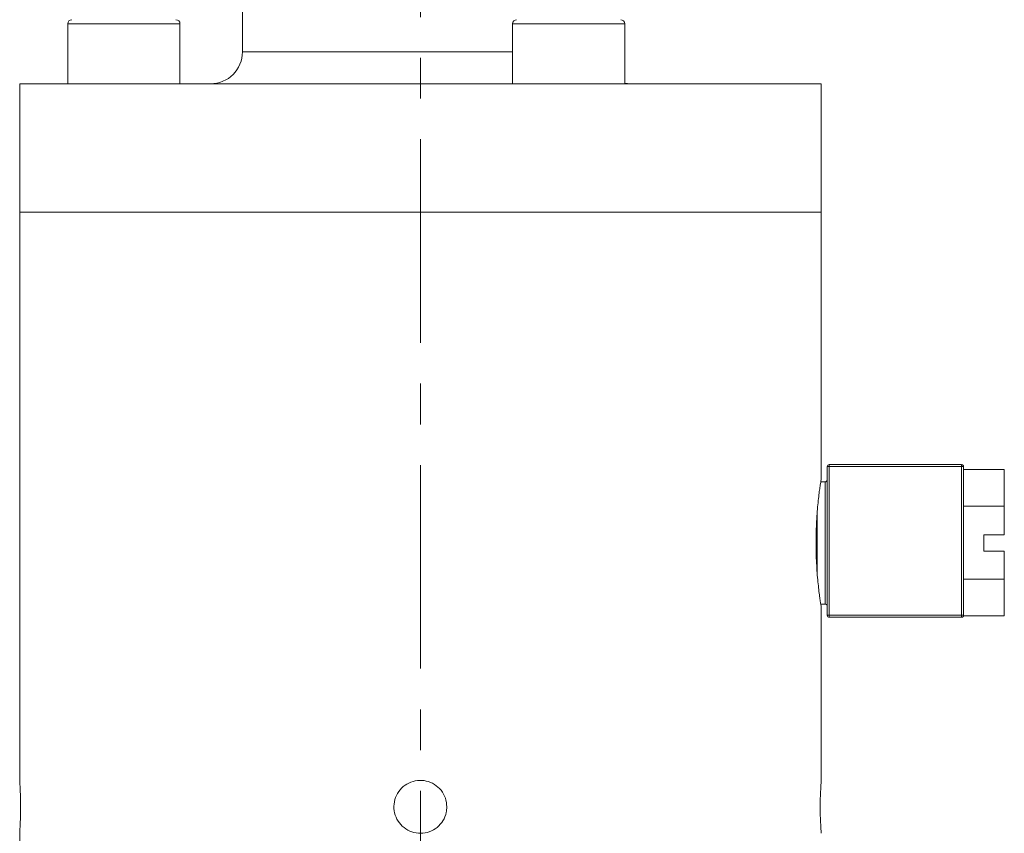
# Model space of a CAD drawing. Header units: inches. Extents: x 0.9 to 19.3, y 1 to 16.6.
# Tile 4 of 17: x 4 to 6.4, y 7 to 8.9. Entities that reach past the tile are written whole.
import ezdxf

# ---------------------------------------------------------------- set-up
doc = ezdxf.new("R2010")
doc.units = ezdxf.units.IN
doc.header["$MEASUREMENT"] = 0
doc.linetypes.add('CENTERX2', pattern=[0.8, 0.5, -0.1, 0.1, -0.1])
doc.layers.add('SLD-0', color=7, linetype='Continuous')

msp = doc.modelspace()

# ---------------------------------------------------------------- linework, layer by layer
at = {"color": 7, "linetype": 'Continuous', "lineweight": 15}
for p, q in [((4.5433, 12.0764), (4.5433, 8.8707)), ((4.1142, 8.9396), (4.1142, 8.792)), ((4.1142, 8.9396), (4.3898, 8.9396)), ((4.3898, 8.792), (4.3898, 8.9396)), ((5.2067, 8.9396), (5.2067, 8.792)), ((5.2067, 8.9396), (5.4823, 8.9396)), ((5.4823, 8.792), (5.4823, 8.9396)), ((5.2067, 8.8707), (4.5433, 8.8707)), ((3.9961, 8.792), (3.9961, 8.477)), ((5.9646, 8.792), (3.9961, 8.792)), ((5.4961, 8.792), (5.4823, 8.7932)), ((5.9646, 8.477), (5.9646, 8.792)), ((3.9961, 8.477), (3.9961, 7.0815)), ((5.9646, 8.477), (3.9961, 8.477)), ((5.9646, 7.8203), (5.9646, 8.477)), ((5.9796, 7.487), (5.9796, 7.852)), ((5.9796, 7.852), (5.9846, 7.852)), ((5.9846, 7.852), (5.9846, 7.857)), ((5.9846, 7.857), (6.3096, 7.857)), ((5.9846, 7.852), (5.9846, 7.487)), ((6.3096, 7.852), (5.9846, 7.852)), ((6.3096, 7.857), (6.3096, 7.852)), ((6.3096, 7.487), (6.3096, 7.852)), ((6.3096, 7.852), (6.3146, 7.852)), ((6.3146, 7.852), (6.3146, 7.487)), ((6.4146, 7.8447), (6.3146, 7.8447)), ((6.4146, 7.8447), (6.4146, 7.7549)), ((5.9746, 7.8145), (5.9636, 7.8145)), ((5.9746, 7.5145), (5.9746, 7.8145)), ((6.4146, 7.7549), (6.3146, 7.7549)), ((6.4146, 7.7549), (6.4146, 7.6845)), ((5.9546, 7.7341), (5.9546, 7.5946)), ((6.3646, 7.6845), (6.4146, 7.6845)), ((6.3646, 7.6445), (6.3646, 7.6845)), ((6.4146, 7.6445), (6.3646, 7.6445)), ((6.4146, 7.6445), (6.4146, 7.5753)), ((6.4146, 7.5753), (6.3146, 7.5753)), ((6.4146, 7.5753), (6.4146, 7.4855)), ((5.9636, 7.5145), (5.9746, 7.5145)), ((5.9646, 7.0807), (5.9646, 7.5083)), ((5.9796, 7.487), (5.9846, 7.487)), ((5.9846, 7.482), (5.9846, 7.487)), ((5.9846, 7.487), (6.3096, 7.487)), ((6.3096, 7.482), (5.9846, 7.482)), ((6.3096, 7.487), (6.3096, 7.482)), ((6.3096, 7.487), (6.3146, 7.487)), ((6.4146, 7.4855), (6.3144, 7.4855)), ((3.9961, 6.9517), (3.9961, 6.508))]:
    msp.add_line(p, q, dxfattribs=at)
for centre, radius, start, end in [((4.1241, 8.9396), 0.00984, 90, 180), ((4.38, 8.9396), 0.00984, 0, 90), ((5.2166, 8.9396), 0.00984, 90, 180), ((5.4725, 8.9396), 0.00984, 0, 90), ((4.4646, 8.8707), 0.0787, 270, 0), ((5.9846, 7.852), 0.005, 90, 180), ((6.3096, 7.852), 0.005, 0, 90), ((5.9746, 7.8195), 0.005, 270, 0), ((5.9746, 7.5095), 0.005, 0, 90), ((5.9846, 7.487), 0.005, 180, 270), ((6.3096, 7.487), 0.005, 270, 0), ((6.9477, 7.0165), 0.9852, 176.2637, 183.7828)]:
    msp.add_arc(centre, radius, start, end, dxfattribs=at)
for points, knots in [([(5.9645, 7.8203), (5.9646, 7.8205), (5.9646, 7.821), (5.9641, 7.8177), (5.963, 7.8101), (5.9613, 7.7984), (5.9592, 7.7828), (5.9571, 7.764), (5.9551, 7.7421), (5.9535, 7.7181), (5.9524, 7.6924), (5.952, 7.6663), (5.9523, 7.6399), (5.9533, 7.6146), (5.9548, 7.5905), (5.9568, 7.5686), (5.9589, 7.5492), (5.9609, 7.533), (5.9627, 7.5205), (5.9642, 7.5105), (5.9645, 7.5091), (5.9646, 7.5083)], [0, 0, 0, 0, 0.015159, 0.0692, 0.121434, 0.175161, 0.227823, 0.281985, 0.335121, 0.389809, 0.442725, 0.49721, 0.549541, 0.603394, 0.655694, 0.709479, 0.762343, 0.816722, 0.869872, 0.924587, 1, 1, 1, 1]), ([(3.9961, 6.9517), (3.9961, 6.9517), (3.9961, 6.9517), (3.9963, 6.9538), (3.9965, 6.9577), (3.9968, 6.9633), (3.9972, 6.9704), (3.9975, 6.9788), (3.9979, 6.9883), (3.9981, 6.9986), (3.9982, 7.0094), (3.9983, 7.0204), (3.9982, 7.0313), (3.9979, 7.0418), (3.9976, 7.0514), (3.9973, 7.0602), (3.9969, 7.0677), (3.9966, 7.0738), (3.9963, 7.0782), (3.9961, 7.081), (3.9961, 7.0813), (3.9961, 7.0815)], [0, 0, 0, 0, 0.036573, 0.08938, 0.143717, 0.196567, 0.250944, 0.303894, 0.358378, 0.411327, 0.465817, 0.518667, 0.573053, 0.62586, 0.680193, 0.73308, 0.787495, 0.84046, 0.894964, 0.947884, 1, 1, 1, 1]), ([(5.0454, 7.0165), (5.0446, 7.0238), (5.0432, 7.0384), (5.032, 7.0578), (5.0155, 7.0726), (4.995, 7.0811), (4.9728, 7.0823), (4.9514, 7.0761), (4.9334, 7.0632), (4.9206, 7.045), (4.9145, 7.0236), (4.9158, 7.0014), (4.9245, 6.981), (4.9393, 6.9645), (4.9589, 6.9538), (4.9808, 6.9503), (5.0027, 6.9541), (5.0221, 6.965), (5.0367, 6.9817), (5.0443, 6.9999), (5.0451, 7.0118), (5.0454, 7.0165)], [0, 0, 0, 0, 0.053609, 0.107215, 0.160895, 0.214622, 0.26827, 0.321835, 0.375443, 0.429153, 0.482865, 0.536476, 0.59004, 0.643684, 0.697411, 0.751094, 0.804675, 0.858255, 0.911937, 0.965664, 1, 1, 1, 1])]:
    msp.add_open_spline(points, degree=3, knots=knots, dxfattribs=at)
at = {"layer": 'SLD-0', "color": 7, "linetype": 'CENTERX2', "lineweight": 0}
msp.add_line((4.9804, 4.9558), (4.9804, 12.7369), dxfattribs=at)

doc.saveas('drawing.dxf')
